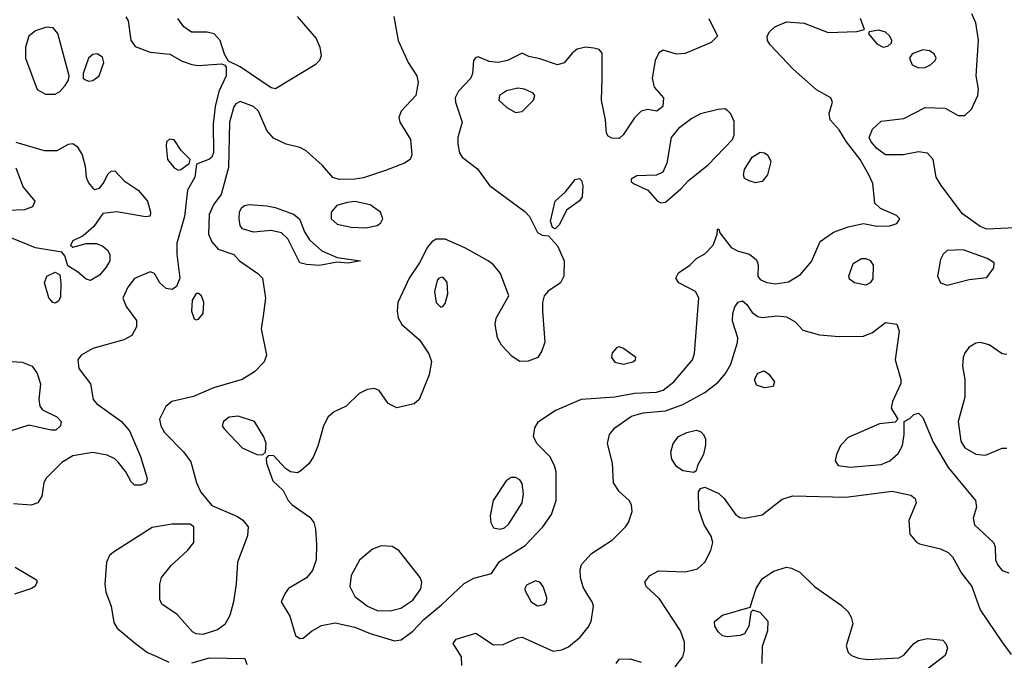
# Model space of a CAD drawing. Extents: x 1173079 to 1307053, y 522583 to 678478.
# Tile 115 of 256: x 1227163 to 1231634, y 536609 to 539520. Entities that reach past the tile are written whole.
import ezdxf

# ---------------------------------------------------------------- set-up
doc = ezdxf.new("R2010")
doc.units = 0

msp = doc.modelspace()

# ---------------------------------------------------------------- linework, layer by layer
at = {"layer": '0CON20XD'}
for points in [[(1227645, 539533.3), (1227656.2, 539515), (1227667.6, 539427.6), (1227687.6, 539397.6), (1227755, 539372.2), (1227845, 539362.9), (1227901.5, 539331.5), (1227945, 539315.9), (1227975, 539312.4), (1228079.2, 539319.2), (1228094, 539314), (1228100, 539305), (1228101.5, 539265), (1228067, 539193), (1228050.5, 539125), (1228041.4, 539045), (1228043.4, 538916.6), (1228036.2, 538895), (1228024.5, 538885.5), (1227966.4, 538863.6), (1227958.1, 538805), (1227924.5, 538745.5), (1227912, 538625), (1227876.8, 538505), (1227876.2, 538455), (1227889.7, 538345), (1227875, 538307.8), (1227855, 538293.3), (1227828.6, 538298.6), (1227799.4, 538325), (1227775, 538366.7), (1227755, 538373.8), (1227685, 538344.3), (1227654.5, 538305), (1227631.9, 538255), (1227646.3, 538216.3), (1227693.6, 538153.6), (1227693.1, 538125), (1227672, 538085), (1227636.7, 538065), (1227495, 538026.2), (1227441.9, 537995), (1227426.7, 537975), (1227431.4, 537935), (1227484.2, 537865), (1227496.7, 537795), (1227513.5, 537775), (1227560.8, 537740.8)], [(1228862.5, 539535), (1228881.9, 539425), (1228926.7, 539325), (1228966.9, 539265), (1228971.9, 539235), (1228961.5, 539175), (1228895.6, 539105), (1228884.4, 539075), (1228890, 539055), (1228938.5, 538975), (1228944.3, 538905.7), (1228935.8, 538885), (1228911.2, 538868.8), (1228825, 538834.6), (1228725, 538802), (1228685, 538795.3), (1228614, 538794), (1228585, 538802.5), (1228538, 538858), (1228463.6, 538923.6), (1228435, 538939.6), (1228373.8, 538955), (1228315, 538982.1), (1228285.9, 539015.9), (1228247.5, 539105), (1228225, 539125.4), (1228165, 539148.5), (1228145, 539138.2), (1228135, 539124.4), (1228115.6, 539055), (1228111.4, 538848.6), (1228078, 538725), (1228045, 538682.5), (1228023.2, 538635), (1228020.5, 538545), (1228035, 538510), (1228065, 538476.7), (1228135, 538453.8), (1228160.8, 538425), (1228245, 538367.1), (1228265.2, 538345.3), (1228279.6, 538255), (1228268.6, 538175), (1228260, 538115), (1228283.8, 537995), (1228273.8, 537965), (1228229.7, 537920.3), (1228173.3, 537885), (1228043.1, 537846.9), (1227951.7, 537808.3), (1227854.4, 537785.6), (1227827.4, 537762.6), (1227797.5, 537705), (1227803.6, 537675), (1227820, 537645), (1227906.6, 537556.6), (1227940.4, 537510.4), (1227965.5, 537415.5), (1227985, 537373.8), (1228035, 537313.3), (1228152.3, 537262.3), (1228175.9, 537245.9), (1228200, 537215), (1228198, 537175), (1228151.5, 537055), (1228146.4, 536956.4), (1228133.5, 536875), (1228117.6, 536812.4), (1228095, 536771.2), (1228061.9, 536748.1), (1227995, 536727.1), (1227965, 536729.4), (1227948.6, 536738.6), (1227877.7, 536817.7), (1227808.8, 536865), (1227800, 536885), (1227800, 536955), (1227806.7, 536985), (1227850.3, 537039.7), (1227925, 537107.8), (1227954.3, 537145), (1227953.3, 537215), (1227937.5, 537227.5), (1227855, 537227.3), (1227765, 537212.9), (1227588.7, 537101.3), (1227570.9, 537085), (1227556.7, 537055), (1227550, 536955), (1227555, 536918.8), (1227578.9, 536855), (1227590.3, 536780.3), (1227606, 536755), (1227689.2, 536685), (1227744.2, 536645), (1227786, 536626), (1227841.1, 536601.1)], [(1228423.3, 539535), (1228509.4, 539435), (1228525.4, 539395.4), (1228531.9, 539355), (1228524.4, 539335), (1228505, 539314.4), (1228325, 539205.4), (1228305, 539210), (1228165, 539305.6), (1228112, 539332), (1228093.3, 539363.3), (1228073.1, 539425), (1228046.7, 539455), (1228015, 539463.8), (1227943.6, 539463.6), (1227907.8, 539487.8), (1227880.8, 539525)], [(1230293.2, 539525), (1230332, 539445), (1230303.8, 539416.2), (1230185, 539366.2), (1230145, 539362.9), (1230085, 539381.1), (1230065, 539370), (1230049.2, 539335), (1230034.5, 539254.5), (1230045, 539213.3), (1230086.7, 539165), (1230083.8, 539125), (1230056.1, 539103.9), (1230015, 539112), (1229985, 539104), (1229955, 539074.3), (1229903.7, 538996.3), (1229885, 538980.6), (1229851.3, 538981.3), (1229835, 538991.2), (1229828, 539005), (1229823.1, 539065), (1229804.4, 539155), (1229807.6, 539252.4), (1229807.5, 539367.5), (1229794.1, 539384.1), (1229770.8, 539390.8), (1229734.4, 539394.4), (1229694.7, 539385.3), (1229671.5, 539368.5), (1229635.4, 539324.6), (1229605.5, 539314.5), (1229525, 539342.2), (1229475, 539352.5), (1229445, 539367.5), (1229378.8, 539335), (1229335.5, 539325.5), (1229295, 539330), (1229245, 539351.4), (1229235, 539348.6), (1229224.4, 539335), (1229219.5, 539275), (1229211.5, 539255), (1229155.5, 539195), (1229140.5, 539165), (1229141.5, 539145), (1229171.9, 539055), (1229153.3, 538985), (1229152.2, 538955), (1229160, 538915), (1229172.5, 538895), (1229242.6, 538842.6), (1229296.3, 538766.3), (1229457.7, 538647.8), (1229477.5, 538625), (1229515, 538553.3), (1229535, 538541.2), (1229565, 538537.5), (1229605, 538492.5), (1229635.3, 538425), (1229634, 538355), (1229619.2, 538325), (1229563.4, 538286.6), (1229545.3, 538264.7), (1229537.3, 538235), (1229536.6, 538195), (1229548.5, 538055), (1229534.5, 538015), (1229515.7, 537985), (1229472, 537968), (1229435, 537966.5), (1229399.1, 537989.1), (1229351.2, 538041.2), (1229332.9, 538075), (1229322.5, 538135), (1229326.3, 538163.7), (1229383.8, 538265), (1229346.6, 538366.6), (1229315.4, 538405.4), (1229290, 538425), (1229185, 538483.1), (1229095, 538522.2), (1229055, 538523.5), (1229035, 538511.1), (1229015, 538486.9), (1228978.2, 538415), (1228931.3, 538345), (1228914.2, 538305.8), (1228880.6, 538235), (1228876.9, 538195), (1228881.4, 538165), (1228898.9, 538135), (1228978.8, 538065), (1229021.3, 538001.3), (1229032.8, 537967.2), (1229023.1, 537906.9), (1228977.1, 537795), (1228953.8, 537775), (1228875, 537756.2), (1228836, 537776), (1228795, 537835.8), (1228774.2, 537844.2), (1228740.7, 537839.3), (1228705, 537821.9), (1228645, 537764.4), (1228591.3, 537738.7), (1228564.5, 537715), (1228542.1, 537675), (1228517.4, 537582.6), (1228498, 537535), (1228477, 537503), (1228440.5, 537469.5), (1228425, 537461.2), (1228392.5, 537465), (1228370.3, 537480.3), (1228315, 537540), (1228291.7, 537538.3), (1228282.5, 537527.5), (1228283.3, 537505), (1228312.5, 537425), (1228360.3, 537380.3), (1228382.7, 537335), (1228400, 537315), (1228480.3, 537260.3), (1228499.2, 537235), (1228507.1, 537205), (1228510.5, 537135), (1228510, 537065), (1228492.8, 537017.2), (1228466.2, 536983.8), (1228384, 536935), (1228368, 536915), (1228350, 536875), (1228390.5, 536810.5), (1228415, 536721.2), (1228435, 536708), (1228450.5, 536709.5), (1228488.3, 536741.7), (1228533.2, 536766.8), (1228595, 536778.9), (1228685, 536760.4), (1228755, 536731.2), (1228865, 536697.3)], [(1228865, 536697.3), (1228895, 536701.5), (1228948.5, 536741.5), (1228998, 536795), (1229079.3, 536860.7), (1229181.5, 536958.5), (1229225, 536982.1), (1229305.8, 537004.2), (1229342.4, 537057.6), (1229459, 537131), (1229539.1, 537215), (1229577.6, 537272.4), (1229598.5, 537335), (1229598.5, 537465), (1229591.1, 537495), (1229570.5, 537535), (1229512.6, 537592.6), (1229495.7, 537625), (1229502.5, 537665), (1229519.2, 537695), (1229595.3, 537744.7), (1229715, 537796.5), (1229866.2, 537806.2), (1229955, 537822.8), (1230055, 537827.8), (1230085, 537837.1), (1230133.1, 537875), (1230218.1, 537975), (1230226.8, 538003.2), (1230246.4, 538256.4), (1230232, 538285), (1230156, 538325), (1230142.9, 538345), (1230155, 538369.2), (1230205.6, 538404.4), (1230236.7, 538435), (1230274.1, 538455.9), (1230312.5, 538495), (1230330, 538545), (1230331.7, 538568.3), (1230338.3, 538568.3), (1230341.7, 538551.7), (1230394.2, 538484.2), (1230425, 538468), (1230477.5, 538455), (1230508.8, 538428.8), (1230515.8, 538405.8), (1230515.7, 538355), (1230525, 538340), (1230555.3, 538325.3), (1230595, 538319.1), (1230655, 538328.9), (1230708.5, 538361.5), (1230759.1, 538420.9), (1230798, 538512), (1230859.2, 538555), (1230925, 538579.5), (1230995, 538594.2), (1231055, 538581.4), (1231115, 538582.9), (1231145.5, 538594.5), (1231160, 538615), (1231145, 538630.8), (1231071.5, 538661.5), (1231045.6, 538685.6), (1231036.5, 538775), (1231019.5, 538815), (1230980, 538885), (1230917.3, 538965), (1230885, 539020), (1230842.9, 539065), (1230839.2, 539095), (1230853.8, 539145), (1230846.7, 539165), (1230781.5, 539201.5), (1230675, 539295.6), (1230570.4, 539405), (1230559.1, 539425), (1230557.9, 539445), (1230567.7, 539465), (1230592.1, 539487.9), (1230645, 539510), (1230725, 539503.6), (1230835, 539461.5), (1230965, 539466.7), (1231000, 539475), (1230981.2, 539525)], [(1231346.8, 538766.8), (1231324.4, 538805), (1231311.4, 538885), (1231285, 538913.1), (1231245, 538918.9), (1231175, 538906.5), (1231095, 538905.9), (1231055, 538934.2), (1231029.2, 538965), (1231021.1, 538985), (1231035, 539021.8), (1231075, 539059.3), (1231178.5, 539071.5), (1231275, 539120.4), (1231365, 539117.8), (1231425, 539084.3), (1231455, 539084.2), (1231485, 539114), (1231513.3, 539175), (1231516.9, 539205), (1231507.1, 539265), (1231516.3, 539426.3), (1231504.3, 539505), (1231487.2, 539547.2)], [(1227280.9, 539180.9), (1227325, 539182.2), (1227345.9, 539194.1), (1227369.7, 539220.3), (1227384.5, 539245), (1227388.5, 539265), (1227337.1, 539457.1), (1227315, 539482.5), (1227285, 539485.3), (1227235, 539469.2), (1227204.5, 539445), (1227189.2, 539395), (1227190.3, 539345), (1227242.6, 539202.6), (1227280.9, 539180.9)], [(1231084.2, 539395.8), (1231105, 539400), (1231122, 539415), (1231124.2, 539425), (1231114.3, 539445), (1231095, 539463.1), (1231065, 539473.1), (1231020, 539465), (1231017.5, 539455), (1231055, 539410.6), (1231084.2, 539395.8)], [(1227475, 539240.8), (1227495, 539243.1), (1227524.3, 539265), (1227545.5, 539325), (1227539.8, 539349.8), (1227515, 539365.5), (1227495, 539362.2), (1227475.6, 539345), (1227451.4, 539275), (1227452, 539255), (1227458.3, 539248.3), (1227475, 539240.8)], [(1231245, 539301.4), (1231275, 539303.3), (1231299.2, 539315), (1231320, 539335), (1231324.3, 539345), (1231316, 539365), (1231295, 539378.5), (1231265, 539382.5), (1231215.6, 539364.4), (1231204, 539345), (1231215.6, 539315.6), (1231245, 539301.4)], [(1229415, 539097.8), (1229445, 539102.2), (1229495.6, 539155), (1229502.5, 539175), (1229495, 539185.7), (1229456.2, 539205), (1229425, 539208.9), (1229373.2, 539196.8), (1229341.4, 539175), (1229339.2, 539155), (1229375, 539121.1), (1229415, 539097.8)], [(1230075, 538688.1), (1230095, 538690.6), (1230165, 538750.8), (1230200.3, 538789.7), (1230288.9, 538861.1), (1230400, 538975), (1230407.1, 538995), (1230407.2, 539057.2), (1230392.7, 539092.7), (1230378, 539108), (1230364.4, 539114.4), (1230335, 539111.8), (1230255, 539092.5), (1230215, 539071.6), (1230154.9, 539025.1), (1230121.6, 538985), (1230102.2, 538867.8), (1230083.2, 538826.8), (1230055, 538814), (1229965, 538810), (1229940, 538795), (1229940, 538785), (1229950, 538775), (1230015.6, 538745.6), (1230060, 538695), (1230075, 538688.1)], [(1227145, 538963.9), (1227275, 538926.2), (1227333.7, 538926.3), (1227385, 538954.4), (1227405, 538957.1), (1227423.7, 538943.7), (1227446.2, 538906.2), (1227460, 538855), (1227464.4, 538805), (1227475, 538778.8), (1227495, 538754), (1227505, 538748.8), (1227525, 538754), (1227542.5, 538775), (1227565, 538820), (1227578.3, 538831.7), (1227595, 538833.8), (1227637.6, 538787.6), (1227700.6, 538745), (1227742.9, 538695), (1227757.5, 538645), (1227755, 538627.5), (1227735, 538624.2), (1227605, 538647.5), (1227541.1, 538638.9), (1227499.8, 538580.2), (1227451.8, 538538.2), (1227403.8, 538515), (1227393.3, 538495), (1227405, 538486.7), (1227465, 538502.9), (1227512.5, 538502.5), (1227540.9, 538490.9), (1227562.3, 538472.3), (1227572.8, 538452.8), (1227572.9, 538425), (1227556.2, 538395), (1227525, 538359.5), (1227485, 538335.6), (1227465, 538341.1), (1227425.8, 538375), (1227382.2, 538402.2), (1227367.5, 538447.5), (1227354, 538464), (1227235, 538482.7), (1227127.3, 538527.3)], [(1227885, 538836.7), (1227895, 538840), (1227933, 538867), (1227936.7, 538885), (1227896.2, 538926.2), (1227865, 538973.8), (1227842.7, 538977.3), (1227830, 538965), (1227828, 538945), (1227834.2, 538885), (1227865, 538846.2), (1227885, 538836.7)], [(1230505, 538779.1), (1230475, 538787.1), (1230455, 538798.8), (1230449.2, 538815), (1230455, 538838.8), (1230490, 538895), (1230525, 538918.2), (1230545, 538915.5), (1230560.8, 538905), (1230574.5, 538875), (1230559.6, 538815), (1230535, 538784.5), (1230505, 538779.1)], [(1227145, 538846.7), (1227179.2, 538759.2), (1227231.4, 538695), (1227220.6, 538669.4), (1227185, 538655.6), (1227035, 538650)], [(1229595, 538570), (1229582.5, 538575), (1229574.2, 538605), (1229594.4, 538695), (1229641.8, 538738.2), (1229685, 538793.8), (1229705, 538798), (1229715, 538788.8), (1229721.1, 538765), (1229717.8, 538715), (1229705, 538697.5), (1229645.8, 538655), (1229615, 538590), (1229595, 538570)], [(1231715, 538575.3), (1231555, 538567.9), (1231525, 538580), (1231445, 538637.8), (1231346.8, 538766.8)], [(1228525, 538403.3), (1228465, 538407.5), (1228435.7, 538415.7), (1228380.6, 538525), (1228351.8, 538551.8), (1228305, 538562.7), (1228224.2, 538554.2), (1228175, 538570), (1228163.8, 538585), (1228160, 538615), (1228161.2, 538645), (1228170, 538665), (1228184.1, 538675.9), (1228205, 538680), (1228285, 538674.4), (1228323, 538667), (1228406.3, 538636.3), (1228434.5, 538615), (1228456.2, 538556.2), (1228479.5, 538519.5), (1228535, 538470), (1228605, 538440), (1228710, 538425), (1228655, 538414.2), (1228605, 538418.8), (1228525, 538403.3)], [(1228735, 538574.7), (1228785.7, 538585), (1228802.4, 538597.6), (1228811.5, 538615), (1228801.5, 538645), (1228755, 538679.5), (1228685, 538693.8), (1228650.2, 538689.8), (1228604, 538675), (1228577.8, 538645), (1228578.2, 538615), (1228605, 538590.7), (1228667.7, 538577.7), (1228735, 538574.7)], [(1231375, 538313.8), (1231475, 538340), (1231555, 538348.8), (1231587, 538393), (1231588.8, 538415), (1231556.2, 538435), (1231446.7, 538475), (1231375, 538470.5), (1231356.5, 538455), (1231345, 538430.8), (1231331.1, 538355), (1231344.3, 538324.3), (1231375, 538313.8)], [(1231005, 538314.4), (1230954, 538324), (1230931.7, 538341.7), (1230927.5, 538355), (1230947.4, 538412.6), (1230985, 538435.4), (1231005, 538434.5), (1231025, 538425.5), (1231038.1, 538405), (1231037.4, 538342.6), (1231025.5, 538324.5), (1231005, 538314.4)], [(1227325, 538231.9), (1227314.2, 538235), (1227295, 538256), (1227275.6, 538325), (1227285.8, 538355), (1227325, 538372.9), (1227345, 538360), (1227350.5, 538325), (1227348.8, 538261.2), (1227339.6, 538240.4), (1227325, 538231.9)], [(1229075, 538213.8), (1229085, 538216.7), (1229095, 538230), (1229106.9, 538275), (1229105, 538327.5), (1229085, 538349.4), (1229066.2, 538345), (1229058.6, 538335), (1229046.9, 538285), (1229054.5, 538234.5), (1229075, 538213.8)], [(1227965, 538156), (1227975, 538159.2), (1227995.7, 538185), (1228000, 538235), (1227988.1, 538265), (1227975, 538275.6), (1227965, 538275.6), (1227946.1, 538245), (1227943.2, 538195), (1227955, 538161.2), (1227965, 538156)], [(1229171.5, 536585), (1229170, 536625), (1229131.2, 536685), (1229145, 536705.8), (1229235, 536732), (1229315, 536680), (1229358.6, 536681.4), (1229425, 536710.8), (1229445, 536714), (1229585, 536651.4), (1229625, 536656.9), (1229655, 536670.6), (1229708.1, 536715), (1229745, 536760), (1229757.5, 536785), (1229768.1, 536855), (1229762.9, 536875), (1229743.1, 536905), (1229722.2, 536942.2), (1229710, 536985), (1229708.3, 537021.7), (1229714, 537045), (1229760, 537095), (1229855, 537156.7), (1229914, 537215), (1229928, 537235), (1229944.2, 537285), (1229941.4, 537315), (1229931.4, 537335), (1229885, 537375.7), (1229860, 537415), (1229854.5, 537505.5), (1229832.3, 537595), (1229841.8, 537635), (1229865.6, 537665), (1229941.8, 537718.2), (1229995, 537733.9), (1230095, 537743.5), (1230175, 537771.1), (1230275, 537825.4), (1230335, 537872.7), (1230367.6, 537912.4), (1230392.3, 537955), (1230423.2, 538053.2), (1230423.5, 538075), (1230400.3, 538149.7), (1230401.5, 538185), (1230410.5, 538215), (1230425, 538236.9), (1230445, 538243.1), (1230465, 538225.7), (1230489.4, 538189.4), (1230515, 538171.4), (1230535, 538166.9), (1230605, 538174.3), (1230645, 538170.6), (1230685, 538147.5), (1230719.3, 538109.3), (1230795, 538088.6), (1230885, 538080.5), (1230995, 538081.5), (1231035, 538098.9), (1231095, 538143.8), (1231146.4, 538136.4), (1231156.2, 538105), (1231138.1, 537975), (1231163.8, 537885), (1231163.6, 537866.4), (1231126.7, 537785), (1231120, 537755), (1231150, 537705), (1231138, 537692), (1231067, 537683), (1230925, 537621.1), (1230890, 537585), (1230871.9, 537545), (1230866, 537515), (1230880, 537495), (1230935, 537486.4), (1231075, 537498.7), (1231114.1, 537515.9), (1231151.7, 537548.3), (1231171.9, 537585), (1231180, 537635), (1231180, 537695), (1231205, 537707.5), (1231223.9, 537726.1), (1231245, 537732.5), (1231265, 537712.5), (1231310.5, 537600.5), (1231380, 537485), (1231503.3, 537335), (1231507.5, 537305), (1231493.5, 537255), (1231499.1, 537225), (1231585.4, 537145), (1231592.1, 537125), (1231594.6, 537065), (1231605, 537041.4), (1231625, 537017.8), (1231655, 537006.5)], [(1231645, 537999.2), (1231625, 538002), (1231565, 538042.5), (1231526.1, 538053.9), (1231505, 538050.8), (1231475, 538032), (1231455, 538006.7), (1231447.1, 537985), (1231444.4, 537945), (1231454.4, 537885), (1231454.4, 537804.4), (1231424.7, 537695), (1231437.5, 537605), (1231455, 537574.4), (1231505, 537545.7), (1231548.7, 537541.3), (1231625, 537572.5), (1231645, 537573.5)], [(1229905, 537954.4), (1229946.7, 537965), (1229960, 537975), (1229961.2, 537985), (1229905, 538026), (1229885, 538033.8), (1229875, 538031.2), (1229853, 538007), (1229850, 537985), (1229865, 537964.4), (1229905, 537954.4)], [(1227035, 537972.9), (1227175, 537963.6), (1227220, 537945), (1227243.1, 537913.1), (1227257.5, 537865), (1227249.4, 537795), (1227254.4, 537764.4), (1227267.5, 537747.5), (1227332.5, 537715), (1227351.4, 537695), (1227349.2, 537675), (1227326.7, 537655), (1227305.8, 537654.2), (1227205, 537676.9), (1227125, 537652.5)], [(1230545, 537847.5), (1230508.8, 537858.8), (1230500.6, 537885), (1230515, 537914), (1230544.1, 537924.1), (1230565, 537910), (1230590, 537875), (1230585, 537853.3), (1230545, 537847.5)], [(1227560.8, 537740.8), (1227625.7, 537695), (1227661.3, 537651.3), (1227712.3, 537535), (1227742, 537435), (1227737.5, 537415), (1227714.3, 537405.7), (1227685, 537405.7), (1227669.5, 537419.5), (1227645.3, 537465.3), (1227609.6, 537509.6), (1227594.5, 537524.5), (1227560.8, 537540.8), (1227495, 537554.1), (1227405, 537537.6), (1227355, 537507.7), (1227282.2, 537435), (1227272.2, 537415), (1227264.2, 537355), (1227245.6, 537324.4), (1227215, 537314.3), (1227135, 537320)], [(1228265, 537542.5), (1228280, 537555), (1228282.5, 537595), (1228272, 537625), (1228228.8, 537695), (1228155, 537718.9), (1228115, 537714.3), (1228088.8, 537695), (1228083.3, 537675), (1228091.2, 537661.2), (1228173.3, 537575), (1228240, 537545), (1228265, 537542.5)], [(1230225, 537463.3), (1230175, 537470.8), (1230145, 537490), (1230125, 537523.3), (1230120, 537555), (1230130.6, 537595), (1230155, 537625.7), (1230193.3, 537645), (1230235, 537654.4), (1230255, 537648.6), (1230268.1, 537635), (1230276.7, 537615), (1230277.9, 537587.9), (1230268.6, 537545), (1230241.2, 537495), (1230235, 537470), (1230225, 537463.3)], [(1229345, 537204.5), (1229365, 537211.8), (1229385, 537229.4), (1229445.4, 537325), (1229451.2, 537365), (1229445, 537412.5), (1229435, 537429.2), (1229415, 537440), (1229395, 537440), (1229372, 537425), (1229313.6, 537335), (1229298.8, 537265), (1229302.1, 537235), (1229315, 537211.4), (1229345, 537204.5)], [(1230140.3, 536579.7), (1230174.5, 536625.5), (1230182.1, 536655), (1230182.4, 536692.4), (1230163.1, 536743.1), (1230068.5, 536888.5), (1230008, 536945), (1230002, 536965), (1230024, 536995), (1230063.7, 537016.3), (1230185, 537010.7), (1230240.8, 537025), (1230275, 537054.4), (1230302.2, 537107.8), (1230310, 537145), (1230302.7, 537172.7), (1230271.1, 537225), (1230246.7, 537295), (1230245.8, 537374.2), (1230255, 537390), (1230275, 537396.2), (1230337.7, 537367.7), (1230361.9, 537345), (1230415, 537270.6), (1230435, 537258.5), (1230455, 537255.5), (1230535, 537269.6), (1230625, 537340.9), (1230673.9, 537356.1), (1230915, 537351.2), (1231125, 537377.3), (1231210.3, 537360.3), (1231230, 537345), (1231234, 537325), (1231201.4, 537245), (1231205, 537182.5), (1231235, 537146.7), (1231248.8, 537138.8), (1231345, 537115.7), (1231378.9, 537098.9), (1231399.3, 537079.3), (1231440, 537005), (1231486.7, 536945), (1231525, 536838.6), (1231623, 536693), (1231665.5, 536635.5)], [(1228845, 536834.1), (1228893.9, 536846.1), (1228947.7, 536882.3), (1228985, 536934.3), (1228989.6, 536965), (1228981.5, 536985), (1228885, 537107.5), (1228855, 537126), (1228805, 537130), (1228765, 537114.4), (1228705.9, 537064.1), (1228667.7, 536995), (1228661.8, 536945), (1228685, 536899.4), (1228742.2, 536855), (1228785.8, 536835.8), (1228845, 536834.1)], [(1227142.1, 537032.1), (1227240, 536975), (1227242.5, 536965), (1227232.5, 536945), (1227216.7, 536935), (1227139.7, 536910.3)], [(1230534.4, 536595), (1230536.8, 536673.2), (1230560, 536745), (1230561.9, 536785), (1230525, 536826), (1230492.5, 536837.5), (1230482.5, 536827.5), (1230474.2, 536765), (1230455, 536730), (1230435, 536721.2), (1230375, 536715.7), (1230355, 536720), (1230335, 536738), (1230320, 536765), (1230318.6, 536785), (1230355, 536814.3), (1230480, 536850), (1230507.1, 536935), (1230535, 536979.2), (1230586.1, 537013.9), (1230645, 537031.9), (1230667.6, 537027.6), (1230705, 537009.2), (1230771.9, 536945), (1230895, 536857.9), (1230925, 536829.1), (1230939.2, 536805), (1230946.1, 536775), (1230915.4, 536675), (1230924.5, 536645), (1230940.5, 536630.5), (1230971.5, 536618.5), (1231015, 536613.3), (1231155, 536620.8), (1231178.1, 536631.9), (1231224, 536685), (1231245, 536698.6), (1231285, 536707.8), (1231355, 536700.6), (1231369.4, 536685), (1231375.6, 536665), (1231365, 536631.2), (1231287.9, 536572.1)], [(1229515, 536856.5), (1229545, 536862.2), (1229555.7, 536875), (1229556.7, 536895), (1229539.5, 536945), (1229525.6, 536965), (1229505, 536970), (1229465, 536950), (1229456.7, 536935), (1229458.8, 536925), (1229485.8, 536875), (1229515, 536856.5)], [(1227945, 536597.5), (1228025, 536620), (1228185, 536616.7), (1228195, 536590)], [(1229871.1, 536595), (1229885, 536614.2), (1229935, 536615.5), (1229985, 536600.5)]]:
    msp.add_lwpolyline(points, dxfattribs=at)

doc.saveas('drawing.dxf')
